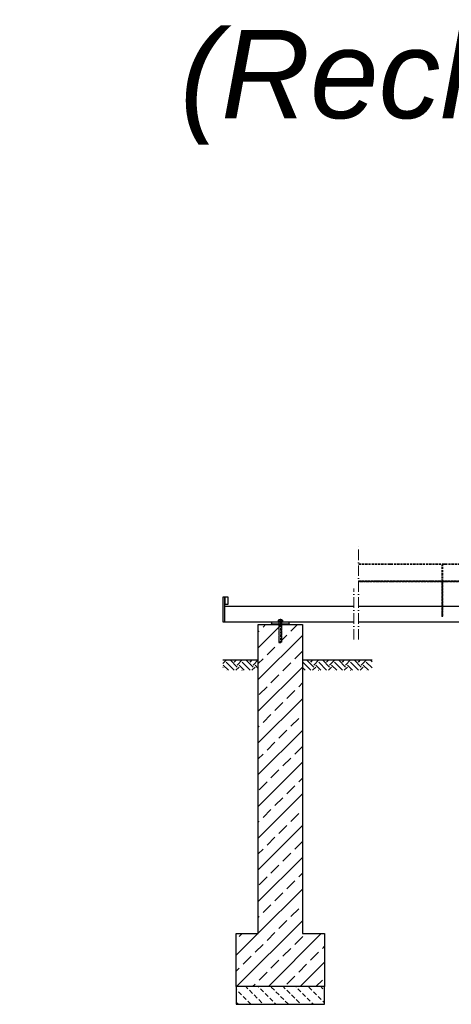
# Model space of a CAD drawing. Header units: millimetres. Extents: x -61498 to 2601997, y -16110 to 22287.
# Tile 17 of 27: x 20496 to 22941, y 4357 to 9932. Entities that reach past the tile are written whole.
import ezdxf

# ---------------------------------------------------------------- set-up
doc = ezdxf.new("R2010")
doc.units = ezdxf.units.MM
doc.linetypes.add('ACAD_ISO10W100', pattern=[18, 12, -3, 0, -3])
doc.linetypes.add('JIS_02_1.0', pattern=[2, 1, -1])
doc.styles.add('LBB3.5M1000', font='isocp.shx', dxfattribs={"height": 3.5})

msp = doc.modelspace()

# ---------------------------------------------------------------- hatches: boundary and pattern name
at = {"linetype": 'ACAD_ISO10W100', "lineweight": 5}
h = msp.add_hatch(dxfattribs=at)
h.set_pattern_fill('ANSI31', color=256)
h.set_pattern_definition([(45, (-120743.0613, 43456.9335), (-2.24506403, 2.24506403), [])])
h.paths.add_polyline_path([(22414.245, 6749.91), (22414.245, 6754.91), (24645.12, 6754.91), (24645.12, 6749.91)])
h = msp.add_hatch(dxfattribs=at)
h.set_pattern_fill('ANSI31', color=256, angle=90)
h.set_pattern_definition([(135, (-118995.5613, 43456.9335), (-2.24506403, -2.24506403), [])])
h.paths.add_polyline_path([(22887.62, 6749.91), (22892.62, 6749.91), (22892.62, 6552.156), (22887.62, 6552.156)])
at = {"lineweight": 0}
h = msp.add_hatch(dxfattribs=at)
h.set_pattern_fill('ANSI33', color=256, scale=20)
h.set_pattern_definition([(45, (2993.3, 5482.16), (-89.8026, 89.8026), []), (45, (3083.1, 5482.16), (-89.8026, 89.8026), [63.5, -31.75])])
h.paths.add_polyline_path([(22097.604, 4757.156), (22222.604, 4757.156), (22222.604, 4457.156), (21722.604, 4457.156), (21722.604, 4757.156), (21847.604, 4757.156), (21847.604, 6507.156), (22097.604, 6507.156)])
h = msp.add_hatch()
h.set_pattern_fill('EARTH', color=256, scale=10, angle=45)
h.set_pattern_definition([(45, (3318.304, 6278.02), (7e-15, 89.80256), [63.5, -63.5]), (45, (3301.466, 6294.856), (7e-15, 89.80256), [63.5, -63.5]), (45, (3284.63, 6311.694), (7e-15, 89.80256), [63.5, -63.5]), (135, (3284.63, 6322.92), (-89.80256, 7e-15), [63.5, -63.5]), (135, (3301.466, 6339.76), (-89.80256, 7e-15), [63.5, -63.5]), (135, (3318.304, 6356.595), (-89.80256, 7e-15), [63.5, -63.5])])
h.paths.add_polyline_path([(21647.604, 6248.88), (21647.604, 6307.156), (21847.604, 6307.156), (21847.604, 6248.88)])
h = msp.add_hatch()
h.set_pattern_fill('EARTH', color=256, scale=10, angle=45)
h.set_pattern_definition([(45, (2674.304, 6278.02), (7e-15, 89.80256), [63.5, -63.5]), (45, (2657.466, 6294.856), (7e-15, 89.80256), [63.5, -63.5]), (45, (2640.63, 6311.694), (7e-15, 89.80256), [63.5, -63.5]), (135, (2640.63, 6322.92), (-89.80256, 7e-15), [63.5, -63.5]), (135, (2657.466, 6339.76), (-89.80256, 7e-15), [63.5, -63.5]), (135, (2674.304, 6356.595), (-89.80256, 7e-15), [63.5, -63.5])])
h.paths.add_polyline_path([(22097.604, 6248.88), (22097.604, 6307.156), (22491.604, 6307.156), (22491.604, 6248.88)])
h = msp.add_hatch(dxfattribs=at)
h.set_pattern_fill('BETON_UNBEWEHRT', color=256, scale=200, angle=90, pattern_type=2)
h.set_pattern_definition([(135, (-5744.57, 4542.51), (-35.35534, -35.35534), [25, -12.5])])
h.paths.add_polyline_path([(22222.604, 4457.156), (21722.604, 4457.156), (21722.604, 4357.156), (22222.604, 4357.156)])

# ---------------------------------------------------------------- linework, layer by layer
at = {"linetype": 'ACAD_ISO10W100', "lineweight": 18, "ltscale": 5}
for p, q in [((22414.245, 6422.156), (22414.245, 6952.156)), ((22389.245, 6422.156), (22389.245, 6712.156))]:
    msp.add_line(p, q, dxfattribs=at)
at = {"linetype": 'ACAD_ISO10W100', "lineweight": 5}
for p, q in [((24384.12, 6852.156), (22414.245, 6852.156)), ((24384.12, 6847.156), (22414.245, 6847.156)), ((22887.62, 6749.91), (22887.62, 6847.156)), ((22892.62, 6749.91), (22892.62, 6847.156)), ((22887.62, 6552.156), (22887.62, 6749.91)), ((22892.62, 6749.91), (22892.62, 6552.156)), ((21972.604, 6402.156), (21972.604, 6540.217)), ((22892.62, 6552.156), (22887.62, 6552.156))]:
    msp.add_line(p, q, dxfattribs=at)
for p, q in [((21657.604, 6612.156), (22389.245, 6612.156)), ((22414.245, 6612.156), (27017.09, 6612.156)), ((21657.604, 6522.156), (22389.245, 6522.156)), ((21922.604, 6512.156), (21917.604, 6507.156)), ((21922.604, 6522.156), (21922.604, 6512.156)), ((21922.604, 6512.156), (22022.604, 6512.156)), ((22022.604, 6512.156), (22022.604, 6522.156)), ((22022.604, 6512.156), (22027.604, 6507.156)), ((22414.245, 6522.156), (27017.09, 6522.156)), ((21647.604, 6307.156), (21847.604, 6307.156)), ((22097.604, 6307.156), (22491.604, 6307.156))]:
    msp.add_line(p, q)
at = {"linetype": 'Continuous', "lineweight": 9}
for p, q in [((21987.604, 6525.156), (21957.604, 6525.156)), ((21957.604, 6522.156), (21957.604, 6525.156)), ((21959.204, 6526.156), (21959.204, 6532.156)), ((21982.54, 6533.156), (21962.669, 6533.156)), ((21980.604, 6535.656), (21964.604, 6535.656)), ((21964.604, 6535.656), (21964.604, 6533.156)), ((21965.829, 6536.091), (21965.829, 6533.156)), ((21966.133, 6526.156), (21966.133, 6532.156)), ((21979.076, 6526.156), (21979.076, 6532.156)), ((21979.379, 6536.091), (21979.379, 6533.156)), ((21980.604, 6535.656), (21980.604, 6533.156)), ((21986.004, 6526.156), (21986.004, 6532.156)), ((21987.604, 6522.156), (21987.604, 6525.156))]:
    msp.add_line(p, q, dxfattribs=at)
at = {"linetype": 'JIS_02_1.0', "lineweight": 5, "ltscale": 2}
for p, q in [((21964.104, 6507.156), (21964.104, 6525.156)), ((21964.604, 6408.656), (21964.604, 6535.656)), ((21965.829, 6408.221), (21965.829, 6533.156)), ((21979.379, 6408.221), (21979.379, 6533.156)), ((21980.604, 6408.656), (21980.604, 6535.656)), ((21981.104, 6507.156), (21981.104, 6525.156)), ((21980.604, 6408.656), (21964.604, 6408.656))]:
    msp.add_line(p, q, dxfattribs=at)
at = {"linetype": 'ACAD_ISO10W100', "lineweight": 5}
msp.add_lwpolyline([(22414.245, 6754.91), (24645.12, 6754.91), (24645.12, 6749.91), (22414.245, 6749.91)], dxfattribs=at)
for points in [[(21657.604, 6662.156), (21647.604, 6662.156), (21647.604, 6522.156), (21657.604, 6522.156)], [(21677.604, 6662.156), (21657.604, 6662.156), (21657.604, 6622.156), (21677.604, 6622.156)], [(22097.604, 4757.156), (22222.604, 4757.156), (22222.604, 4457.156), (21722.604, 4457.156), (21722.604, 4757.156), (21847.604, 4757.156), (21847.604, 6507.156), (22097.604, 6507.156)], [(22222.604, 4457.156), (21722.604, 4457.156), (21722.604, 4357.156), (22222.604, 4357.156)]]:
    msp.add_lwpolyline(points, close=True)
at = {"linetype": 'Continuous', "lineweight": 9}
for centre, radius, start, end in [((21962.668, 6526.656), 6.5, 57.795758, 122.204242), ((21962.668, 6531.656), 6.5, 237.795758, 302.204242), ((21972.604, 6515.072), 22.083, 68.760689, 111.239311), ((21972.604, 6511.714), 21.442, 72.432642, 107.567358), ((21972.604, 6546.598), 21.442, 252.432642, 287.567358), ((21982.54, 6526.656), 6.5, 57.795758, 122.204242), ((21982.54, 6531.656), 6.5, 237.795758, 302.204242)]:
    msp.add_arc(centre, radius, start, end, dxfattribs=at)
at = {"linetype": 'JIS_02_1.0', "lineweight": 5, "ltscale": 2}
msp.add_arc((21972.604, 6429.239), 22.083, 248.760689, 291.239311, dxfattribs=at)

# ---------------------------------------------------------------- texts
at = {"color": 1, "char_height": 500, "attachment_point": 1, "style": 'LBB3.5M1000'}
for s, width, insert in [('\\pi343.03;{\\fArial|b0|i1|c0|p34;(Linksausführung)  Elektroplan \\P\\pi4161.8;mit IF}', 10081.01689, (5675.996, 9874.459)), ('\\pi973.58;{\\fArial|b0|i1|c0|p34;(Rechtsausführung)   Elektroplan\\P\\pi5161;mit IF}', 12079.49324, (20430.5, 9874.459))]:
    msp.add_mtext_dynamic_manual_height_columns(s, width=width, gutter_width=17.5, heights=[0], dxfattribs=dict(at, insert=insert))

doc.saveas('drawing.dxf')
